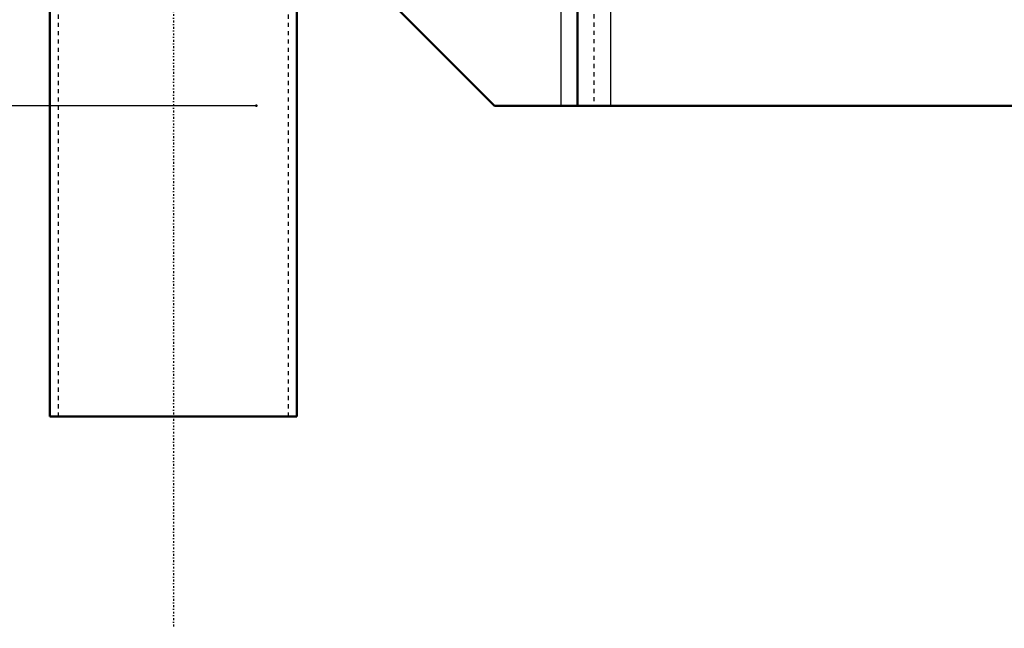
# Model space of a CAD drawing. Header units: millimetres. Extents: x -609 to 680, y -981 to 563.
# Tile 2 of 24: x -357 to -119, y -981 to -834. Entities that reach past the tile are written whole.
import ezdxf

# ---------------------------------------------------------------- set-up
doc = ezdxf.new("R2010")
doc.units = ezdxf.units.MM
doc.linetypes.add('Center', pattern=[1.5, 0.45, -0.5, 0.05, -0.5])
doc.linetypes.add('Dashed', pattern=[2, 1, -1])
for name, color, linetype, lineweight in [('2d ConnectionPoints', 7, 'Continuous', 50), ('AM_0', 7, 'Continuous', 50), ('AM_4', 3, 'Continuous', 25), ('AM_5', 3, 'Continuous', 25), ('AM_7', 7, 'Center', 25), ('AM_9', 6, 'Dashed', 25)]:
    doc.layers.add(name, color=color, linetype=linetype, lineweight=lineweight)
doc.dimstyles.new('ISO-25', dxfattribs={"dimtxt": 2.5, "dimasz": 2.5, "dimexe": 1.25, "dimexo": 0.625, "dimtad": 1, "dimtxsty": 'Standard', "dimcen": 2.5, "dimadec": 0, "dimazin": 0, "dimtfac": 1, "dimtmove": 0, "dimatfit": 3, "dimfxl": 1, "dimarcsym": 0})

# ---------------------------------------------------------------- blocks, each defined once
blk = doc.blocks.new('13_Distributor_pipe_UG11145040003_2_0_in_HSVP164161451021531101300230_4')
at = {"layer": 'AM_0'}
for p, q in [((-349.81, 85), (-349.81, -930)), ((-290.19, -930), (-290.19, -703.82)), ((-290.19, -930), (-349.81, -930))]:
    blk.add_line(p, q, dxfattribs=at)
at = {"layer": 'AM_7'}
blk.add_line((-320, 142.05), (-320, -981.05), dxfattribs=at)
at = {"layer": 'AM_9'}
for p, q in [((-347.81, 85), (-347.81, -930)), ((-292.19, -930), (-292.19, 85))]:
    blk.add_line(p, q, dxfattribs=at)
blk = doc.blocks.new('16_Base_plate_2_15_1UG1041586_0_in_HSVP164161451021531101300230_4')
at = {"layer": 'AM_0'}
for p, q in [((-222.5, -801.02), (-222.5, -855)), ((-242.5, -855), (-290.19, -807.31)), ((-242.5, -855), (242.5, -855))]:
    blk.add_line(p, q, dxfattribs=at)
at = {"layer": 'AM_4'}
for p, q in [((-214.5, -782.5), (-214.5, -855)), ((-226.5, -808.2), (-226.5, -855))]:
    blk.add_line(p, q, dxfattribs=at)
at = {"layer": 'AM_9'}
blk.add_line((-218.5, -780.93), (-218.5, -855), dxfattribs=at)
blk = doc.blocks.new('*D140')
at = {"layer": 'AM_5', "color": 0, "lineweight": -2}
for p, q in [((-300, 355), (-589.81, 355)), ((-589.81, 325), (-589.81, -190.29)), ((-589.81, -825), (-589.81, -309.71)), ((-300, -855), (-589.81, -855))]:
    blk.add_line(p, q, dxfattribs=at)
at = {"layer": 'AM_5', "color": 0}
for points in [[(-584.81, 325), (-594.81, 325), (-589.81, 355)], [(-594.81, -825), (-584.81, -825), (-589.81, -855)]]:
    blk.add_solid(points, dxfattribs=at)
at = {"layer": 'Defpoints', "color": 0}
for p in [(-574.81, 355), (-300, 355), (-300, -855)]:
    blk.add_point(p, dxfattribs=at)
at = {"layer": 'AM_5', "color": 0, "insert": (-589.81, -250), "char_height": 30, "attachment_point": 5, "rotation": 90}
blk.add_mtext('1210', dxfattribs=at)

msp = doc.modelspace()

# ---------------------------------------------------------------- linework, layer by layer
at = {"layer": '2d ConnectionPoints'}
msp.add_point((-300, -855), dxfattribs=at)

# ---------------------------------------------------------------- block references
for name in ['16_Base_plate_2_15_1UG1041586_0_in_HSVP164161451021531101300230_4', '13_Distributor_pipe_UG11145040003_2_0_in_HSVP164161451021531101300230_4']:
    msp.add_blockref(name, (0, 0))

# ---------------------------------------------------------------- dimensions: what is measured, and where the dimension line sits
at = {"layer": 'AM_5'}
dim = msp.add_linear_dim(base=(-589.807, 355), p1=(-300, -855), p2=(-300, 355), angle=90, text='1210', dimstyle='ISO-25', override={"dimtxt": 30, "dimasz": 30, "dimexe": 0, "dimexo": 0, "dimgap": 9}, dxfattribs=at)
dim.commit()
dim.dimension.update_dxf_attribs({"geometry": '*D140', "text_midpoint": (-589.807, -250), "dimtype": 160, "text_rotation": 90})

doc.saveas('drawing.dxf')
